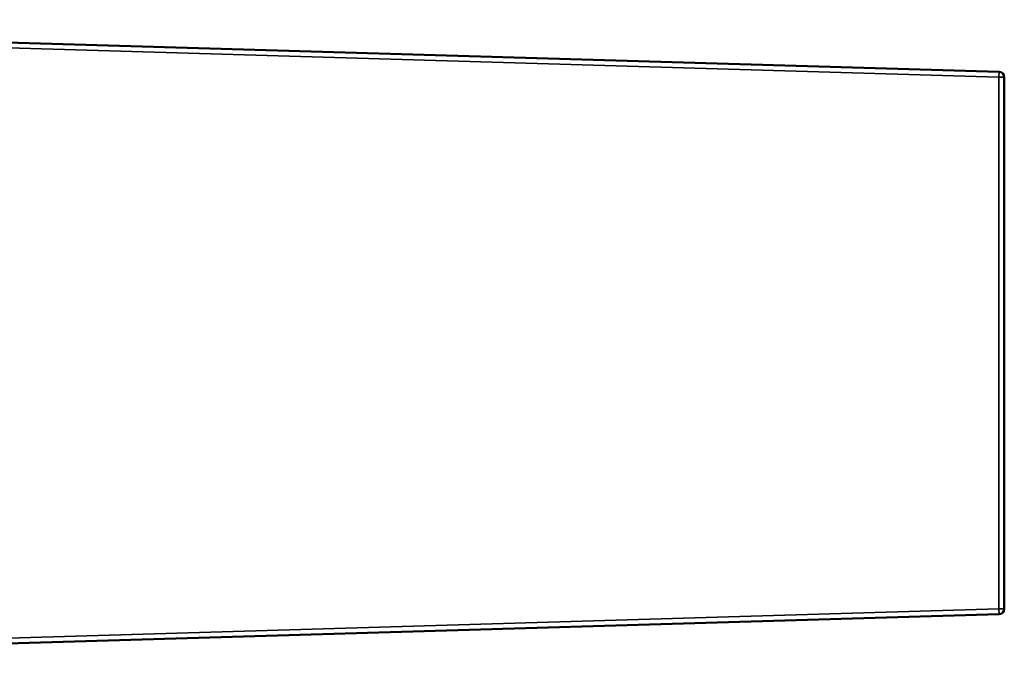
# Model space of a CAD drawing. Header units: millimetres. Extents: x 2784 to 9889, y 3044 to 5581.
# Tile 18 of 29: x 7244 to 8169, y 4949 to 5557. Entities that reach past the tile are written whole.
import ezdxf

# ---------------------------------------------------------------- set-up
doc = ezdxf.new("R2010")
doc.units = ezdxf.units.MM
doc.layers.add('Visibile (ISO)', color=7, linetype='Continuous', lineweight=50)
doc.layers.add('Visibile sottile (ISO)', color=7, linetype='Continuous', lineweight=35)

msp = doc.modelspace()

# ---------------------------------------------------------------- linework, layer by layer
at = {"layer": 'Visibile (ISO)'}
for p, q in [((8164.54, 5508.32), (6500.47, 5557.28)), ((8169.39, 5003.33), (8169.39, 5503.33)), ((6500.47, 4949.38), (8164.54, 4998.33))]:
    msp.add_line(p, q, dxfattribs=at)
for centre, start, end in [((8164.39, 5503.33), 0, 88.315), ((8164.39, 5003.33), 271.685, 0)]:
    msp.add_arc(centre, 5, start, end, dxfattribs=at)
at = {"layer": 'Visibile sottile (ISO)'}
for p, q in [((6500.32, 5552.28), (8164.39, 5503.33)), ((8164.39, 5503.33), (8164.54, 5508.32)), ((8169.39, 5503.33), (8164.39, 5503.33)), ((8164.39, 5503.33), (8164.39, 5003.33)), ((8164.39, 5003.33), (6500.32, 4954.38)), ((8164.54, 4998.33), (8164.39, 5003.33)), ((8164.39, 5003.33), (8169.39, 5003.33))]:
    msp.add_line(p, q, dxfattribs=at)

doc.saveas('drawing.dxf')
